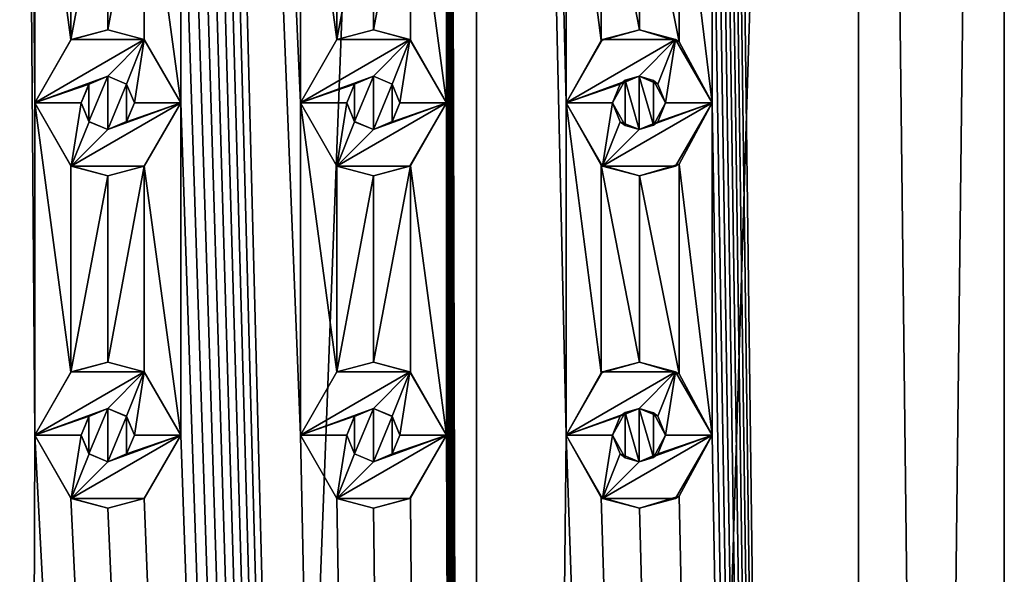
# Model space of a CAD drawing. Header units: millimetres. Extents: x -284 to 78, y 0 to 199.
# Tile 38 of 122: x -153 to -138, y 137 to 145. Entities that reach past the tile are written whole.
import ezdxf

# ---------------------------------------------------------------- set-up
doc = ezdxf.new("R2010")
doc.units = ezdxf.units.MM
doc.header["$LTSCALE"] = 65.185185
for name, color, linetype in [('106', 7, 'CONTINUOUS'), ('150', 7, 'CONTINUOUS'), ('151', 7, 'CONTINUOUS'), ('152', 7, 'CONTINUOUS'), ('153', 7, 'CONTINUOUS'), ('154', 7, 'CONTINUOUS'), ('155', 7, 'CONTINUOUS'), ('156', 7, 'CONTINUOUS'), ('157', 7, 'CONTINUOUS'), ('158', 7, 'CONTINUOUS'), ('159', 7, 'CONTINUOUS'), ('200', 7, 'CONTINUOUS'), ('201', 7, 'CONTINUOUS'), ('202', 7, 'CONTINUOUS'), ('203', 7, 'CONTINUOUS'), ('204', 7, 'CONTINUOUS'), ('205', 7, 'CONTINUOUS'), ('206', 7, 'CONTINUOUS'), ('207', 7, 'CONTINUOUS'), ('208', 7, 'CONTINUOUS'), ('209', 7, 'CONTINUOUS'), ('250', 7, 'CONTINUOUS'), ('251', 7, 'CONTINUOUS'), ('252', 7, 'CONTINUOUS'), ('253', 7, 'CONTINUOUS'), ('254', 7, 'CONTINUOUS'), ('255', 7, 'CONTINUOUS'), ('256', 7, 'CONTINUOUS'), ('257', 7, 'CONTINUOUS'), ('258', 7, 'CONTINUOUS'), ('259', 7, 'CONTINUOUS'), ('332', 7, 'CONTINUOUS'), ('333', 7, 'CONTINUOUS'), ('342', 7, 'CONTINUOUS'), ('343', 7, 'CONTINUOUS'), ('352', 7, 'CONTINUOUS'), ('353', 7, 'CONTINUOUS'), ('362', 7, 'CONTINUOUS')]:
    doc.layers.add(name, color=color, linetype=linetype)

msp = doc.modelspace()

# ---------------------------------------------------------------- linework, layer by layer
at = {"layer": '106', "linetype": 'CONTINUOUS'}
for points in [[(-153.554, 198.5, 10.937), (-153.554, 12, 10.937), (-153.1, 139, 11.074), (-153.554, 198.5, 10.937)], [(-153.1, 149, 11.074), (-153.554, 198.5, 10.937), (-153.1, 144, 11.074), (-153.1, 149, 11.074)], [(-153.1, 144, 11.074), (-153.554, 198.5, 10.937), (-153.1, 139, 11.074), (-153.1, 144, 11.074)], [(-146.446, 12, 10.937), (-146.446, 198.5, 10.937), (-146.9, 184, 11.074), (-146.446, 12, 10.937)], [(-146.446, 198.5, 10.937), (-146.446, 12, 10.937), (-145.1, 139, 10.404), (-146.446, 198.5, 10.937)], [(-145.1, 149, 10.404), (-146.446, 198.5, 10.937), (-145.1, 144, 10.404), (-145.1, 149, 10.404)], [(-145.1, 144, 10.404), (-146.446, 198.5, 10.937), (-145.1, 139, 10.404), (-145.1, 144, 10.404)], [(-140.696, 12, 6.759), (-140.696, 198.5, 6.76), (-142.9, 184, 9.047), (-140.696, 12, 6.759)], [(-140.696, 12, 6.759), (-138.5, 12), (-140.696, 198.5, 6.76), (-140.696, 12, 6.759)], [(-140.696, 198.5, 6.76), (-138.5, 12), (-138.5, 198.5), (-140.696, 198.5, 6.76)], [(-146.446, 12, 10.937), (-149.1, 139, 11.465), (-150.9, 184, 11.465), (-146.446, 12, 10.937)], [(-146.446, 12, 10.937), (-150.9, 184, 11.465), (-150.9, 179, 11.465), (-146.446, 12, 10.937)], [(-149.1, 144, 11.465), (-149.1, 149, 11.465), (-150.9, 184, 11.465), (-149.1, 144, 11.465)], [(-149.1, 139, 11.465), (-149.1, 144, 11.465), (-150.9, 184, 11.465), (-149.1, 139, 11.465)], [(-146.446, 12, 10.937), (-146.9, 184, 11.074), (-146.9, 179, 11.074), (-146.446, 12, 10.937)], [(-140.696, 12, 6.759), (-142.9, 184, 9.047), (-142.9, 179, 9.047), (-140.696, 12, 6.759)], [(-146.446, 12, 10.937), (-150.9, 179, 11.465), (-150.9, 174, 11.465), (-146.446, 12, 10.937)], [(-146.446, 12, 10.937), (-146.9, 179, 11.074), (-146.9, 174, 11.074), (-146.446, 12, 10.937)], [(-140.696, 12, 6.759), (-142.9, 179, 9.047), (-142.9, 174, 9.047), (-140.696, 12, 6.759)], [(-146.446, 12, 10.937), (-150.9, 174, 11.465), (-150.9, 169, 11.465), (-146.446, 12, 10.937)], [(-146.446, 12, 10.937), (-146.9, 174, 11.074), (-146.9, 169, 11.074), (-146.446, 12, 10.937)], [(-140.696, 12, 6.759), (-142.9, 174, 9.047), (-142.9, 169, 9.047), (-140.696, 12, 6.759)], [(-146.446, 12, 10.937), (-150.9, 169, 11.465), (-150.9, 164, 11.465), (-146.446, 12, 10.937)], [(-146.446, 12, 10.937), (-146.9, 169, 11.074), (-146.9, 164, 11.074), (-146.446, 12, 10.937)], [(-140.696, 12, 6.759), (-142.9, 169, 9.047), (-142.9, 164, 9.047), (-140.696, 12, 6.759)], [(-146.446, 12, 10.937), (-150.9, 164, 11.465), (-150.9, 159, 11.465), (-146.446, 12, 10.937)], [(-146.446, 12, 10.937), (-146.9, 164, 11.074), (-146.9, 159, 11.074), (-146.446, 12, 10.937)], [(-140.696, 12, 6.759), (-142.9, 164, 9.047), (-142.9, 159, 9.047), (-140.696, 12, 6.759)], [(-146.446, 12, 10.937), (-150.9, 159, 11.465), (-150.9, 154, 11.465), (-146.446, 12, 10.937)], [(-146.446, 12, 10.937), (-146.9, 159, 11.074), (-146.9, 154, 11.074), (-146.446, 12, 10.937)], [(-140.696, 12, 6.759), (-142.9, 159, 9.047), (-142.9, 154, 9.047), (-140.696, 12, 6.759)], [(-146.446, 12, 10.937), (-150.9, 154, 11.465), (-150.9, 149, 11.465), (-146.446, 12, 10.937)], [(-146.446, 12, 10.937), (-146.9, 154, 11.074), (-146.9, 149, 11.074), (-146.446, 12, 10.937)], [(-140.696, 12, 6.759), (-142.9, 154, 9.047), (-142.9, 149, 9.047), (-140.696, 12, 6.759)], [(-152.557, 148.051, 11.212), (-153.1, 149, 11.074), (-152.557, 144.949, 11.212), (-152.557, 148.051, 11.212)], [(-153.1, 149, 11.074), (-153.1, 144, 11.074), (-152.557, 144.949, 11.212), (-153.1, 149, 11.074)], [(-150.9, 149, 11.465), (-151.45, 148.047, 11.408), (-150.9, 144, 11.465), (-150.9, 149, 11.465)], [(-146.446, 12, 10.937), (-150.9, 149, 11.465), (-150.9, 144, 11.465), (-146.446, 12, 10.937)], [(-148.55, 148.047, 11.408), (-149.1, 149, 11.465), (-148.55, 144.953, 11.408), (-148.55, 148.047, 11.408)], [(-149.1, 149, 11.465), (-149.1, 144, 11.465), (-148.55, 144.953, 11.408), (-149.1, 149, 11.465)], [(-146.9, 149, 11.074), (-147.443, 148.051, 11.212), (-146.9, 144, 11.074), (-146.9, 149, 11.074)], [(-146.446, 12, 10.937), (-146.9, 149, 11.074), (-146.9, 144, 11.074), (-146.446, 12, 10.937)], [(-144.573, 148.061, 10.139), (-145.1, 149, 10.404), (-144.573, 144.939, 10.139), (-144.573, 148.061, 10.139)], [(-145.1, 149, 10.404), (-145.1, 144, 10.404), (-144.573, 144.939, 10.139), (-145.1, 149, 10.404)], [(-142.9, 149, 9.047), (-143.397, 148.08, 9.415), (-142.9, 144, 9.047), (-142.9, 149, 9.047)], [(-140.696, 12, 6.759), (-142.9, 149, 9.047), (-142.9, 144, 9.047), (-140.696, 12, 6.759)], [(-152.002, 147.9, 11.324), (-152.557, 148.051, 11.212), (-152.557, 144.949, 11.212), (-152.002, 147.9, 11.324)], [(-151.45, 148.047, 11.408), (-152.002, 147.9, 11.324), (-152.002, 145.1, 11.324), (-151.45, 148.047, 11.408)], [(-151.45, 144.953, 11.408), (-151.45, 148.047, 11.408), (-152.002, 145.1, 11.324), (-151.45, 144.953, 11.408)], [(-150.9, 144, 11.465), (-151.45, 148.047, 11.408), (-151.45, 144.953, 11.408), (-150.9, 144, 11.465)], [(-147.998, 147.9, 11.324), (-148.55, 148.047, 11.408), (-148.55, 144.953, 11.408), (-147.998, 147.9, 11.324)], [(-147.443, 148.051, 11.212), (-147.998, 147.9, 11.324), (-147.998, 145.1, 11.324), (-147.443, 148.051, 11.212)], [(-147.443, 144.949, 11.212), (-147.443, 148.051, 11.212), (-147.998, 145.1, 11.324), (-147.443, 144.949, 11.212)], [(-146.9, 144, 11.074), (-147.443, 148.051, 11.212), (-147.443, 144.949, 11.212), (-146.9, 144, 11.074)], [(-143.991, 147.9, 9.805), (-144.573, 148.061, 10.139), (-143.991, 145.1, 9.805), (-143.991, 147.9, 9.805)], [(-143.991, 145.1, 9.805), (-144.573, 148.061, 10.139), (-144.573, 144.939, 10.139), (-143.991, 145.1, 9.805)], [(-143.397, 148.08, 9.415), (-143.991, 147.9, 9.805), (-143.397, 144.92, 9.416), (-143.397, 148.08, 9.415)], [(-142.9, 144, 9.047), (-143.397, 148.08, 9.415), (-143.397, 144.92, 9.416), (-142.9, 144, 9.047)], [(-152.002, 145.1, 11.324), (-152.002, 147.9, 11.324), (-152.557, 144.949, 11.212), (-152.002, 145.1, 11.324)], [(-147.998, 145.1, 11.324), (-147.998, 147.9, 11.324), (-148.55, 144.953, 11.408), (-147.998, 145.1, 11.324)], [(-143.397, 144.92, 9.416), (-143.991, 147.9, 9.805), (-143.991, 145.1, 9.805), (-143.397, 144.92, 9.416)], [(-152.557, 143.051, 11.212), (-153.1, 144, 11.074), (-152.557, 139.949, 11.212), (-152.557, 143.051, 11.212)], [(-153.1, 144, 11.074), (-153.1, 139, 11.074), (-152.557, 139.949, 11.212), (-153.1, 144, 11.074)], [(-150.9, 144, 11.465), (-151.45, 143.047, 11.408), (-150.9, 139, 11.465), (-150.9, 144, 11.465)], [(-146.446, 12, 10.937), (-150.9, 144, 11.465), (-150.9, 139, 11.465), (-146.446, 12, 10.937)], [(-148.55, 143.047, 11.408), (-149.1, 144, 11.465), (-148.55, 139.953, 11.408), (-148.55, 143.047, 11.408)], [(-149.1, 144, 11.465), (-149.1, 139, 11.465), (-148.55, 139.953, 11.408), (-149.1, 144, 11.465)], [(-146.9, 144, 11.074), (-147.443, 143.051, 11.212), (-146.9, 139, 11.074), (-146.9, 144, 11.074)], [(-146.446, 12, 10.937), (-146.9, 144, 11.074), (-146.9, 139, 11.074), (-146.446, 12, 10.937)], [(-144.573, 143.061, 10.139), (-145.1, 144, 10.404), (-144.573, 139.939, 10.139), (-144.573, 143.061, 10.139)], [(-145.1, 144, 10.404), (-145.1, 139, 10.404), (-144.573, 139.939, 10.139), (-145.1, 144, 10.404)], [(-142.9, 144, 9.047), (-143.397, 143.08, 9.415), (-142.9, 139, 9.047), (-142.9, 144, 9.047)], [(-140.696, 12, 6.759), (-142.9, 144, 9.047), (-142.9, 139, 9.047), (-140.696, 12, 6.759)], [(-143.397, 143.08, 9.415), (-143.991, 142.9, 9.805), (-143.397, 139.92, 9.416), (-143.397, 143.08, 9.415)], [(-142.9, 139, 9.047), (-143.397, 143.08, 9.415), (-143.397, 139.92, 9.416), (-142.9, 139, 9.047)], [(-152.002, 142.9, 11.324), (-152.557, 143.051, 11.212), (-152.557, 139.949, 11.212), (-152.002, 142.9, 11.324)], [(-151.45, 143.047, 11.408), (-152.002, 142.9, 11.324), (-152.002, 140.1, 11.324), (-151.45, 143.047, 11.408)], [(-151.45, 139.953, 11.408), (-151.45, 143.047, 11.408), (-152.002, 140.1, 11.324), (-151.45, 139.953, 11.408)], [(-150.9, 139, 11.465), (-151.45, 143.047, 11.408), (-151.45, 139.953, 11.408), (-150.9, 139, 11.465)], [(-147.998, 142.9, 11.324), (-148.55, 143.047, 11.408), (-148.55, 139.953, 11.408), (-147.998, 142.9, 11.324)], [(-147.443, 143.051, 11.212), (-147.998, 142.9, 11.324), (-147.998, 140.1, 11.324), (-147.443, 143.051, 11.212)], [(-147.443, 139.949, 11.212), (-147.443, 143.051, 11.212), (-147.998, 140.1, 11.324), (-147.443, 139.949, 11.212)], [(-146.9, 139, 11.074), (-147.443, 143.051, 11.212), (-147.443, 139.949, 11.212), (-146.9, 139, 11.074)], [(-143.991, 142.9, 9.805), (-144.573, 143.061, 10.139), (-143.991, 140.1, 9.805), (-143.991, 142.9, 9.805)], [(-143.991, 140.1, 9.805), (-144.573, 143.061, 10.139), (-144.573, 139.939, 10.139), (-143.991, 140.1, 9.805)], [(-152.002, 140.1, 11.324), (-152.002, 142.9, 11.324), (-152.557, 139.949, 11.212), (-152.002, 140.1, 11.324)], [(-147.998, 140.1, 11.324), (-147.998, 142.9, 11.324), (-148.55, 139.953, 11.408), (-147.998, 140.1, 11.324)], [(-143.397, 139.92, 9.416), (-143.991, 142.9, 9.805), (-143.991, 140.1, 9.805), (-143.397, 139.92, 9.416)], [(-153.554, 12, 10.937), (-146.446, 12, 10.937), (-153.1, 139, 11.074), (-153.554, 12, 10.937)], [(-153.1, 139, 11.074), (-146.446, 12, 10.937), (-152.557, 138.051, 11.212), (-153.1, 139, 11.074)], [(-151.45, 138.047, 11.408), (-146.446, 12, 10.937), (-150.9, 139, 11.465), (-151.45, 138.047, 11.408)], [(-149.1, 139, 11.465), (-146.446, 12, 10.937), (-148.55, 138.047, 11.408), (-149.1, 139, 11.465)], [(-147.443, 138.051, 11.212), (-146.446, 12, 10.937), (-146.9, 139, 11.074), (-147.443, 138.051, 11.212)], [(-146.446, 12, 10.937), (-140.696, 12, 6.759), (-145.1, 139, 10.404), (-146.446, 12, 10.937)], [(-145.1, 139, 10.404), (-140.696, 12, 6.759), (-144.573, 138.061, 10.139), (-145.1, 139, 10.404)], [(-143.397, 138.08, 9.415), (-140.696, 12, 6.759), (-142.9, 139, 9.047), (-143.397, 138.08, 9.415)], [(-152.557, 138.051, 11.212), (-146.446, 12, 10.937), (-152.002, 137.9, 11.324), (-152.557, 138.051, 11.212)], [(-152.002, 137.9, 11.324), (-146.446, 12, 10.937), (-151.45, 138.047, 11.408), (-152.002, 137.9, 11.324)], [(-148.55, 138.047, 11.408), (-146.446, 12, 10.937), (-147.998, 137.9, 11.324), (-148.55, 138.047, 11.408)], [(-147.998, 137.9, 11.324), (-146.446, 12, 10.937), (-147.443, 138.051, 11.212), (-147.998, 137.9, 11.324)], [(-144.573, 138.061, 10.139), (-140.696, 12, 6.759), (-143.991, 137.9, 9.805), (-144.573, 138.061, 10.139)], [(-143.991, 137.9, 9.805), (-140.696, 12, 6.759), (-143.397, 138.08, 9.415), (-143.991, 137.9, 9.805)]]:
    msp.add_3dface(points, dxfattribs=at)
at = {"layer": '150', "linetype": 'CONTINUOUS'}
for points in [[(-148.55, 144.953, 12.5), (-149.1, 144, 12.5), (-147.45, 144.953, 12.5), (-148.55, 144.953, 12.5)], [(-147.45, 144.953, 12.5), (-149.1, 144, 12.5), (-148, 144.4, 12.5), (-147.45, 144.953, 12.5)], [(-147.717, 144.283, 12.5), (-147.45, 144.953, 12.5), (-148, 144.4, 12.5), (-147.717, 144.283, 12.5)], [(-147.6, 144, 12.5), (-147.45, 144.953, 12.5), (-147.717, 144.283, 12.5), (-147.6, 144, 12.5)], [(-146.9, 144, 12.5), (-147.45, 144.953, 12.5), (-147.6, 144, 12.5), (-146.9, 144, 12.5)], [(-148, 144.4, 12.5), (-149.1, 144, 12.5), (-148.283, 144.283, 12.5), (-148, 144.4, 12.5)], [(-149.1, 144, 12.5), (-148.4, 144, 12.5), (-148.283, 144.283, 12.5), (-149.1, 144, 12.5)], [(-149.1, 144, 12.5), (-148.55, 143.047, 12.5), (-148.4, 144, 12.5), (-149.1, 144, 12.5)], [(-147.45, 143.047, 12.5), (-146.9, 144, 12.5), (-148.55, 143.047, 12.5), (-147.45, 143.047, 12.5)], [(-148.55, 143.047, 12.5), (-146.9, 144, 12.5), (-148, 143.6, 12.5), (-148.55, 143.047, 12.5)], [(-148.4, 144, 12.5), (-148.55, 143.047, 12.5), (-148.283, 143.717, 12.5), (-148.4, 144, 12.5)], [(-148, 143.6, 12.5), (-146.9, 144, 12.5), (-147.717, 143.717, 12.5), (-148, 143.6, 12.5)], [(-147.717, 143.717, 12.5), (-146.9, 144, 12.5), (-147.6, 144, 12.5), (-147.717, 143.717, 12.5)], [(-148.283, 143.717, 12.5), (-148.55, 143.047, 12.5), (-148, 143.6, 12.5), (-148.283, 143.717, 12.5)]]:
    msp.add_3dface(points, dxfattribs=at)
at = {"layer": '151', "linetype": 'CONTINUOUS'}
for points in [[(-149.1, 144, 11.465), (-148.55, 143.047, 11.408), (-149.1, 144, 12.5), (-149.1, 144, 11.465)], [(-149.1, 144, 12.5), (-148.55, 143.047, 11.408), (-148.55, 143.047, 12.5), (-149.1, 144, 12.5)], [(-147.443, 143.051, 11.212), (-146.9, 144, 11.074), (-147.45, 143.047, 12.5), (-147.443, 143.051, 11.212)], [(-146.9, 144, 11.074), (-146.9, 144, 12.5), (-147.45, 143.047, 12.5), (-146.9, 144, 11.074)], [(-148.55, 143.047, 11.408), (-147.998, 142.9, 11.324), (-148.55, 143.047, 12.5), (-148.55, 143.047, 11.408)], [(-147.998, 142.9, 11.324), (-147.45, 143.047, 12.5), (-148.55, 143.047, 12.5), (-147.998, 142.9, 11.324)], [(-147.998, 142.9, 11.324), (-147.443, 143.051, 11.212), (-147.45, 143.047, 12.5), (-147.998, 142.9, 11.324)]]:
    msp.add_3dface(points, dxfattribs=at)
at = {"layer": '152', "linetype": 'CONTINUOUS'}
for points in [[(-147.998, 145.1, 11.324), (-148.55, 144.953, 11.408), (-147.45, 144.953, 12.5), (-147.998, 145.1, 11.324)], [(-147.443, 144.949, 11.212), (-147.998, 145.1, 11.324), (-147.45, 144.953, 12.5), (-147.443, 144.949, 11.212)], [(-148.55, 144.953, 11.408), (-149.1, 144, 11.465), (-148.55, 144.953, 12.5), (-148.55, 144.953, 11.408)], [(-149.1, 144, 11.465), (-149.1, 144, 12.5), (-148.55, 144.953, 12.5), (-149.1, 144, 11.465)], [(-148.55, 144.953, 11.408), (-148.55, 144.953, 12.5), (-147.45, 144.953, 12.5), (-148.55, 144.953, 11.408)], [(-147.443, 144.949, 11.212), (-147.45, 144.953, 12.5), (-146.9, 144, 12.5), (-147.443, 144.949, 11.212)], [(-146.9, 144, 11.074), (-147.443, 144.949, 11.212), (-146.9, 144, 12.5), (-146.9, 144, 11.074)]]:
    msp.add_3dface(points, dxfattribs=at)
at = {"layer": '153', "linetype": 'CONTINUOUS'}
for points in [[(-148.283, 144.283, 12.5), (-148.4, 144, 12.5), (-148.283, 144.282, 11.371), (-148.283, 144.283, 12.5)], [(-148.4, 144, 12.5), (-148.4, 144, 11.388), (-148.283, 144.282, 11.371), (-148.4, 144, 12.5)], [(-148, 144.4, 12.5), (-148.283, 144.283, 12.5), (-148, 144.4, 11.325), (-148, 144.4, 12.5)], [(-148, 144.4, 11.325), (-148.283, 144.283, 12.5), (-148.283, 144.282, 11.371), (-148, 144.4, 11.325)], [(-147.717, 144.283, 12.5), (-148, 144.4, 12.5), (-148, 144.4, 11.325), (-147.717, 144.283, 12.5)], [(-147.716, 144.281, 11.271), (-147.717, 144.283, 12.5), (-148, 144.4, 11.325), (-147.716, 144.281, 11.271)], [(-147.6, 144, 12.5), (-147.717, 144.283, 12.5), (-147.6, 144, 11.247), (-147.6, 144, 12.5)], [(-147.6, 144, 11.247), (-147.717, 144.283, 12.5), (-147.716, 144.281, 11.271), (-147.6, 144, 11.247)]]:
    msp.add_3dface(points, dxfattribs=at)
at = {"layer": '154', "linetype": 'CONTINUOUS'}
for points in [[(-148.4, 144, 12.5), (-148.283, 143.717, 12.5), (-148.4, 144, 11.388), (-148.4, 144, 12.5)], [(-148.4, 144, 11.388), (-148.283, 143.717, 12.5), (-148.283, 143.718, 11.371), (-148.4, 144, 11.388)], [(-147.717, 143.717, 12.5), (-147.6, 144, 12.5), (-147.716, 143.719, 11.271), (-147.717, 143.717, 12.5)], [(-147.6, 144, 12.5), (-147.6, 144, 11.247), (-147.716, 143.719, 11.271), (-147.6, 144, 12.5)], [(-148.283, 143.717, 12.5), (-148, 143.6, 12.5), (-148.283, 143.718, 11.371), (-148.283, 143.717, 12.5)], [(-148.283, 143.718, 11.371), (-148, 143.6, 12.5), (-148, 143.6, 11.325), (-148.283, 143.718, 11.371)], [(-148, 143.6, 11.325), (-147.717, 143.717, 12.5), (-147.716, 143.719, 11.271), (-148, 143.6, 11.325)], [(-148, 143.6, 12.5), (-147.717, 143.717, 12.5), (-148, 143.6, 11.325), (-148, 143.6, 12.5)]]:
    msp.add_3dface(points, dxfattribs=at)
at = {"layer": '155', "linetype": 'CONTINUOUS'}
for points in [[(-148.55, 139.953, 12.5), (-149.1, 139, 12.5), (-147.45, 139.953, 12.5), (-148.55, 139.953, 12.5)], [(-147.45, 139.953, 12.5), (-149.1, 139, 12.5), (-148, 139.4, 12.5), (-147.45, 139.953, 12.5)], [(-147.717, 139.283, 12.5), (-147.45, 139.953, 12.5), (-148, 139.4, 12.5), (-147.717, 139.283, 12.5)], [(-147.6, 139, 12.5), (-147.45, 139.953, 12.5), (-147.717, 139.283, 12.5), (-147.6, 139, 12.5)], [(-146.9, 139, 12.5), (-147.45, 139.953, 12.5), (-147.6, 139, 12.5), (-146.9, 139, 12.5)], [(-148, 139.4, 12.5), (-149.1, 139, 12.5), (-148.283, 139.283, 12.5), (-148, 139.4, 12.5)], [(-149.1, 139, 12.5), (-148.4, 139, 12.5), (-148.283, 139.283, 12.5), (-149.1, 139, 12.5)], [(-149.1, 139, 12.5), (-148.55, 138.047, 12.5), (-148.4, 139, 12.5), (-149.1, 139, 12.5)], [(-147.45, 138.047, 12.5), (-146.9, 139, 12.5), (-148.55, 138.047, 12.5), (-147.45, 138.047, 12.5)], [(-148.55, 138.047, 12.5), (-146.9, 139, 12.5), (-148, 138.6, 12.5), (-148.55, 138.047, 12.5)], [(-148.4, 139, 12.5), (-148.55, 138.047, 12.5), (-148.283, 138.717, 12.5), (-148.4, 139, 12.5)], [(-148, 138.6, 12.5), (-146.9, 139, 12.5), (-147.717, 138.717, 12.5), (-148, 138.6, 12.5)], [(-147.717, 138.717, 12.5), (-146.9, 139, 12.5), (-147.6, 139, 12.5), (-147.717, 138.717, 12.5)], [(-148.283, 138.717, 12.5), (-148.55, 138.047, 12.5), (-148, 138.6, 12.5), (-148.283, 138.717, 12.5)]]:
    msp.add_3dface(points, dxfattribs=at)
at = {"layer": '156', "linetype": 'CONTINUOUS'}
for points in [[(-149.1, 139, 11.465), (-148.55, 138.047, 11.408), (-149.1, 139, 12.5), (-149.1, 139, 11.465)], [(-149.1, 139, 12.5), (-148.55, 138.047, 11.408), (-148.55, 138.047, 12.5), (-149.1, 139, 12.5)], [(-147.443, 138.051, 11.212), (-146.9, 139, 11.074), (-147.45, 138.047, 12.5), (-147.443, 138.051, 11.212)], [(-146.9, 139, 11.074), (-146.9, 139, 12.5), (-147.45, 138.047, 12.5), (-146.9, 139, 11.074)], [(-148.55, 138.047, 11.408), (-147.998, 137.9, 11.324), (-148.55, 138.047, 12.5), (-148.55, 138.047, 11.408)], [(-147.998, 137.9, 11.324), (-147.45, 138.047, 12.5), (-148.55, 138.047, 12.5), (-147.998, 137.9, 11.324)], [(-147.998, 137.9, 11.324), (-147.443, 138.051, 11.212), (-147.45, 138.047, 12.5), (-147.998, 137.9, 11.324)]]:
    msp.add_3dface(points, dxfattribs=at)
at = {"layer": '157', "linetype": 'CONTINUOUS'}
for points in [[(-147.998, 140.1, 11.324), (-148.55, 139.953, 11.408), (-147.45, 139.953, 12.5), (-147.998, 140.1, 11.324)], [(-147.443, 139.949, 11.212), (-147.998, 140.1, 11.324), (-147.45, 139.953, 12.5), (-147.443, 139.949, 11.212)], [(-148.55, 139.953, 11.408), (-149.1, 139, 11.465), (-148.55, 139.953, 12.5), (-148.55, 139.953, 11.408)], [(-149.1, 139, 11.465), (-149.1, 139, 12.5), (-148.55, 139.953, 12.5), (-149.1, 139, 11.465)], [(-148.55, 139.953, 11.408), (-148.55, 139.953, 12.5), (-147.45, 139.953, 12.5), (-148.55, 139.953, 11.408)], [(-147.443, 139.949, 11.212), (-147.45, 139.953, 12.5), (-146.9, 139, 12.5), (-147.443, 139.949, 11.212)], [(-146.9, 139, 11.074), (-147.443, 139.949, 11.212), (-146.9, 139, 12.5), (-146.9, 139, 11.074)]]:
    msp.add_3dface(points, dxfattribs=at)
at = {"layer": '158', "linetype": 'CONTINUOUS'}
for points in [[(-148, 139.4, 12.5), (-148.283, 139.283, 12.5), (-148, 139.4, 11.325), (-148, 139.4, 12.5)], [(-148, 139.4, 11.325), (-148.283, 139.283, 12.5), (-148.283, 139.282, 11.371), (-148, 139.4, 11.325)], [(-147.717, 139.283, 12.5), (-148, 139.4, 12.5), (-148, 139.4, 11.325), (-147.717, 139.283, 12.5)], [(-147.716, 139.281, 11.271), (-147.717, 139.283, 12.5), (-148, 139.4, 11.325), (-147.716, 139.281, 11.271)], [(-148.283, 139.283, 12.5), (-148.4, 139, 12.5), (-148.283, 139.282, 11.371), (-148.283, 139.283, 12.5)], [(-148.4, 139, 12.5), (-148.4, 139, 11.388), (-148.283, 139.282, 11.371), (-148.4, 139, 12.5)], [(-147.6, 139, 12.5), (-147.717, 139.283, 12.5), (-147.6, 139, 11.247), (-147.6, 139, 12.5)], [(-147.6, 139, 11.247), (-147.717, 139.283, 12.5), (-147.716, 139.281, 11.271), (-147.6, 139, 11.247)]]:
    msp.add_3dface(points, dxfattribs=at)
at = {"layer": '159', "linetype": 'CONTINUOUS'}
for points in [[(-148.4, 139, 12.5), (-148.283, 138.717, 12.5), (-148.4, 139, 11.388), (-148.4, 139, 12.5)], [(-148.4, 139, 11.388), (-148.283, 138.717, 12.5), (-148.283, 138.718, 11.371), (-148.4, 139, 11.388)], [(-147.717, 138.717, 12.5), (-147.6, 139, 12.5), (-147.716, 138.719, 11.271), (-147.717, 138.717, 12.5)], [(-147.6, 139, 12.5), (-147.6, 139, 11.247), (-147.716, 138.719, 11.271), (-147.6, 139, 12.5)], [(-148.283, 138.717, 12.5), (-148, 138.6, 12.5), (-148.283, 138.718, 11.371), (-148.283, 138.717, 12.5)], [(-148.283, 138.718, 11.371), (-148, 138.6, 12.5), (-148, 138.6, 11.325), (-148.283, 138.718, 11.371)], [(-148, 138.6, 11.325), (-147.717, 138.717, 12.5), (-147.716, 138.719, 11.271), (-148, 138.6, 11.325)], [(-148, 138.6, 12.5), (-147.717, 138.717, 12.5), (-148, 138.6, 11.325), (-148, 138.6, 12.5)]]:
    msp.add_3dface(points, dxfattribs=at)
at = {"layer": '200', "linetype": 'CONTINUOUS'}
for points in [[(-152.55, 144.953, 12.5), (-153.1, 144, 12.5), (-151.45, 144.953, 12.5), (-152.55, 144.953, 12.5)], [(-151.45, 144.953, 12.5), (-153.1, 144, 12.5), (-152, 144.4, 12.5), (-151.45, 144.953, 12.5)], [(-151.717, 144.283, 12.5), (-151.45, 144.953, 12.5), (-152, 144.4, 12.5), (-151.717, 144.283, 12.5)], [(-151.6, 144, 12.5), (-151.45, 144.953, 12.5), (-151.717, 144.283, 12.5), (-151.6, 144, 12.5)], [(-150.9, 144, 12.5), (-151.45, 144.953, 12.5), (-151.6, 144, 12.5), (-150.9, 144, 12.5)], [(-152, 144.4, 12.5), (-153.1, 144, 12.5), (-152.283, 144.283, 12.5), (-152, 144.4, 12.5)], [(-153.1, 144, 12.5), (-152.4, 144, 12.5), (-152.283, 144.283, 12.5), (-153.1, 144, 12.5)], [(-153.1, 144, 12.5), (-152.55, 143.047, 12.5), (-152.4, 144, 12.5), (-153.1, 144, 12.5)], [(-151.45, 143.047, 12.5), (-150.9, 144, 12.5), (-152.55, 143.047, 12.5), (-151.45, 143.047, 12.5)], [(-152.55, 143.047, 12.5), (-150.9, 144, 12.5), (-152, 143.6, 12.5), (-152.55, 143.047, 12.5)], [(-152.4, 144, 12.5), (-152.55, 143.047, 12.5), (-152.283, 143.717, 12.5), (-152.4, 144, 12.5)], [(-152, 143.6, 12.5), (-150.9, 144, 12.5), (-151.717, 143.717, 12.5), (-152, 143.6, 12.5)], [(-151.717, 143.717, 12.5), (-150.9, 144, 12.5), (-151.6, 144, 12.5), (-151.717, 143.717, 12.5)], [(-152.283, 143.717, 12.5), (-152.55, 143.047, 12.5), (-152, 143.6, 12.5), (-152.283, 143.717, 12.5)]]:
    msp.add_3dface(points, dxfattribs=at)
at = {"layer": '201', "linetype": 'CONTINUOUS'}
for points in [[(-153.1, 144, 11.074), (-152.557, 143.051, 11.212), (-153.1, 144, 12.5), (-153.1, 144, 11.074)], [(-153.1, 144, 12.5), (-152.557, 143.051, 11.212), (-152.55, 143.047, 12.5), (-153.1, 144, 12.5)], [(-151.45, 143.047, 11.408), (-150.9, 144, 11.465), (-151.45, 143.047, 12.5), (-151.45, 143.047, 11.408)], [(-150.9, 144, 11.465), (-150.9, 144, 12.5), (-151.45, 143.047, 12.5), (-150.9, 144, 11.465)], [(-152.557, 143.051, 11.212), (-152.002, 142.9, 11.324), (-152.55, 143.047, 12.5), (-152.557, 143.051, 11.212)], [(-152.002, 142.9, 11.324), (-151.45, 143.047, 11.408), (-152.55, 143.047, 12.5), (-152.002, 142.9, 11.324)], [(-151.45, 143.047, 11.408), (-151.45, 143.047, 12.5), (-152.55, 143.047, 12.5), (-151.45, 143.047, 11.408)]]:
    msp.add_3dface(points, dxfattribs=at)
at = {"layer": '202', "linetype": 'CONTINUOUS'}
for points in [[(-152.002, 145.1, 11.324), (-152.557, 144.949, 11.212), (-152.55, 144.953, 12.5), (-152.002, 145.1, 11.324)], [(-152.002, 145.1, 11.324), (-152.55, 144.953, 12.5), (-151.45, 144.953, 12.5), (-152.002, 145.1, 11.324)], [(-151.45, 144.953, 11.408), (-152.002, 145.1, 11.324), (-151.45, 144.953, 12.5), (-151.45, 144.953, 11.408)], [(-152.557, 144.949, 11.212), (-153.1, 144, 11.074), (-152.55, 144.953, 12.5), (-152.557, 144.949, 11.212)], [(-153.1, 144, 11.074), (-153.1, 144, 12.5), (-152.55, 144.953, 12.5), (-153.1, 144, 11.074)], [(-150.9, 144, 11.465), (-151.45, 144.953, 11.408), (-150.9, 144, 12.5), (-150.9, 144, 11.465)], [(-151.45, 144.953, 11.408), (-151.45, 144.953, 12.5), (-150.9, 144, 12.5), (-151.45, 144.953, 11.408)]]:
    msp.add_3dface(points, dxfattribs=at)
at = {"layer": '203', "linetype": 'CONTINUOUS'}
for points in [[(-152.283, 144.283, 12.5), (-152.4, 144, 12.5), (-152.284, 144.281, 11.271), (-152.283, 144.283, 12.5)], [(-152.4, 144, 12.5), (-152.4, 144, 11.247), (-152.284, 144.281, 11.271), (-152.4, 144, 12.5)], [(-152, 144.4, 11.325), (-152.283, 144.283, 12.5), (-152.284, 144.281, 11.271), (-152, 144.4, 11.325)], [(-152, 144.4, 12.5), (-152.283, 144.283, 12.5), (-152, 144.4, 11.325), (-152, 144.4, 12.5)], [(-151.717, 144.283, 12.5), (-152, 144.4, 12.5), (-151.717, 144.282, 11.371), (-151.717, 144.283, 12.5)], [(-151.717, 144.282, 11.371), (-152, 144.4, 12.5), (-152, 144.4, 11.325), (-151.717, 144.282, 11.371)], [(-151.6, 144, 12.5), (-151.717, 144.283, 12.5), (-151.6, 144, 11.388), (-151.6, 144, 12.5)], [(-151.6, 144, 11.388), (-151.717, 144.283, 12.5), (-151.717, 144.282, 11.371), (-151.6, 144, 11.388)]]:
    msp.add_3dface(points, dxfattribs=at)
at = {"layer": '204', "linetype": 'CONTINUOUS'}
for points in [[(-152.4, 144, 12.5), (-152.283, 143.717, 12.5), (-152.4, 144, 11.247), (-152.4, 144, 12.5)], [(-152.4, 144, 11.247), (-152.283, 143.717, 12.5), (-152.284, 143.719, 11.271), (-152.4, 144, 11.247)], [(-151.717, 143.717, 12.5), (-151.6, 144, 12.5), (-151.717, 143.718, 11.371), (-151.717, 143.717, 12.5)], [(-151.6, 144, 12.5), (-151.6, 144, 11.388), (-151.717, 143.718, 11.371), (-151.6, 144, 12.5)], [(-152.284, 143.719, 11.271), (-152.283, 143.717, 12.5), (-152, 143.6, 11.325), (-152.284, 143.719, 11.271)], [(-152.283, 143.717, 12.5), (-152, 143.6, 12.5), (-152, 143.6, 11.325), (-152.283, 143.717, 12.5)], [(-152, 143.6, 11.325), (-151.717, 143.717, 12.5), (-151.717, 143.718, 11.371), (-152, 143.6, 11.325)], [(-152, 143.6, 12.5), (-151.717, 143.717, 12.5), (-152, 143.6, 11.325), (-152, 143.6, 12.5)]]:
    msp.add_3dface(points, dxfattribs=at)
at = {"layer": '205', "linetype": 'CONTINUOUS'}
for points in [[(-152.55, 139.953, 12.5), (-153.1, 139, 12.5), (-151.45, 139.953, 12.5), (-152.55, 139.953, 12.5)], [(-151.45, 139.953, 12.5), (-153.1, 139, 12.5), (-152, 139.4, 12.5), (-151.45, 139.953, 12.5)], [(-151.717, 139.283, 12.5), (-151.45, 139.953, 12.5), (-152, 139.4, 12.5), (-151.717, 139.283, 12.5)], [(-151.6, 139, 12.5), (-151.45, 139.953, 12.5), (-151.717, 139.283, 12.5), (-151.6, 139, 12.5)], [(-150.9, 139, 12.5), (-151.45, 139.953, 12.5), (-151.6, 139, 12.5), (-150.9, 139, 12.5)], [(-152, 139.4, 12.5), (-153.1, 139, 12.5), (-152.283, 139.283, 12.5), (-152, 139.4, 12.5)], [(-153.1, 139, 12.5), (-152.4, 139, 12.5), (-152.283, 139.283, 12.5), (-153.1, 139, 12.5)], [(-153.1, 139, 12.5), (-152.55, 138.047, 12.5), (-152.4, 139, 12.5), (-153.1, 139, 12.5)], [(-151.45, 138.047, 12.5), (-150.9, 139, 12.5), (-152.55, 138.047, 12.5), (-151.45, 138.047, 12.5)], [(-152.55, 138.047, 12.5), (-150.9, 139, 12.5), (-152, 138.6, 12.5), (-152.55, 138.047, 12.5)], [(-152.4, 139, 12.5), (-152.55, 138.047, 12.5), (-152.283, 138.717, 12.5), (-152.4, 139, 12.5)], [(-152, 138.6, 12.5), (-150.9, 139, 12.5), (-151.717, 138.717, 12.5), (-152, 138.6, 12.5)], [(-151.717, 138.717, 12.5), (-150.9, 139, 12.5), (-151.6, 139, 12.5), (-151.717, 138.717, 12.5)], [(-152.283, 138.717, 12.5), (-152.55, 138.047, 12.5), (-152, 138.6, 12.5), (-152.283, 138.717, 12.5)]]:
    msp.add_3dface(points, dxfattribs=at)
at = {"layer": '206', "linetype": 'CONTINUOUS'}
for points in [[(-153.1, 139, 11.074), (-152.557, 138.051, 11.212), (-153.1, 139, 12.5), (-153.1, 139, 11.074)], [(-153.1, 139, 12.5), (-152.557, 138.051, 11.212), (-152.55, 138.047, 12.5), (-153.1, 139, 12.5)], [(-151.45, 138.047, 11.408), (-150.9, 139, 11.465), (-151.45, 138.047, 12.5), (-151.45, 138.047, 11.408)], [(-150.9, 139, 11.465), (-150.9, 139, 12.5), (-151.45, 138.047, 12.5), (-150.9, 139, 11.465)], [(-152.557, 138.051, 11.212), (-152.002, 137.9, 11.324), (-152.55, 138.047, 12.5), (-152.557, 138.051, 11.212)], [(-152.002, 137.9, 11.324), (-151.45, 138.047, 11.408), (-152.55, 138.047, 12.5), (-152.002, 137.9, 11.324)], [(-151.45, 138.047, 11.408), (-151.45, 138.047, 12.5), (-152.55, 138.047, 12.5), (-151.45, 138.047, 11.408)]]:
    msp.add_3dface(points, dxfattribs=at)
at = {"layer": '207', "linetype": 'CONTINUOUS'}
for points in [[(-152.002, 140.1, 11.324), (-152.557, 139.949, 11.212), (-152.55, 139.953, 12.5), (-152.002, 140.1, 11.324)], [(-152.002, 140.1, 11.324), (-152.55, 139.953, 12.5), (-151.45, 139.953, 12.5), (-152.002, 140.1, 11.324)], [(-151.45, 139.953, 11.408), (-152.002, 140.1, 11.324), (-151.45, 139.953, 12.5), (-151.45, 139.953, 11.408)], [(-152.557, 139.949, 11.212), (-153.1, 139, 11.074), (-152.55, 139.953, 12.5), (-152.557, 139.949, 11.212)], [(-153.1, 139, 11.074), (-153.1, 139, 12.5), (-152.55, 139.953, 12.5), (-153.1, 139, 11.074)], [(-150.9, 139, 11.465), (-151.45, 139.953, 11.408), (-150.9, 139, 12.5), (-150.9, 139, 11.465)], [(-151.45, 139.953, 11.408), (-151.45, 139.953, 12.5), (-150.9, 139, 12.5), (-151.45, 139.953, 11.408)]]:
    msp.add_3dface(points, dxfattribs=at)
at = {"layer": '208', "linetype": 'CONTINUOUS'}
for points in [[(-152, 139.4, 11.325), (-152.283, 139.283, 12.5), (-152.284, 139.281, 11.271), (-152, 139.4, 11.325)], [(-152, 139.4, 12.5), (-152.283, 139.283, 12.5), (-152, 139.4, 11.325), (-152, 139.4, 12.5)], [(-151.717, 139.283, 12.5), (-152, 139.4, 12.5), (-151.717, 139.282, 11.371), (-151.717, 139.283, 12.5)], [(-151.717, 139.282, 11.371), (-152, 139.4, 12.5), (-152, 139.4, 11.325), (-151.717, 139.282, 11.371)], [(-152.283, 139.283, 12.5), (-152.4, 139, 12.5), (-152.284, 139.281, 11.271), (-152.283, 139.283, 12.5)], [(-152.4, 139, 12.5), (-152.4, 139, 11.247), (-152.284, 139.281, 11.271), (-152.4, 139, 12.5)], [(-151.6, 139, 12.5), (-151.717, 139.283, 12.5), (-151.6, 139, 11.388), (-151.6, 139, 12.5)], [(-151.6, 139, 11.388), (-151.717, 139.283, 12.5), (-151.717, 139.282, 11.371), (-151.6, 139, 11.388)]]:
    msp.add_3dface(points, dxfattribs=at)
at = {"layer": '209', "linetype": 'CONTINUOUS'}
for points in [[(-152.4, 139, 12.5), (-152.283, 138.717, 12.5), (-152.4, 139, 11.247), (-152.4, 139, 12.5)], [(-152.4, 139, 11.247), (-152.283, 138.717, 12.5), (-152.284, 138.719, 11.271), (-152.4, 139, 11.247)], [(-151.717, 138.717, 12.5), (-151.6, 139, 12.5), (-151.717, 138.718, 11.371), (-151.717, 138.717, 12.5)], [(-151.6, 139, 12.5), (-151.6, 139, 11.388), (-151.717, 138.718, 11.371), (-151.6, 139, 12.5)], [(-152.284, 138.719, 11.271), (-152.283, 138.717, 12.5), (-152, 138.6, 11.325), (-152.284, 138.719, 11.271)], [(-152.283, 138.717, 12.5), (-152, 138.6, 12.5), (-152, 138.6, 11.325), (-152.283, 138.717, 12.5)], [(-152, 138.6, 11.325), (-151.717, 138.717, 12.5), (-151.717, 138.718, 11.371), (-152, 138.6, 11.325)], [(-152, 138.6, 12.5), (-151.717, 138.717, 12.5), (-152, 138.6, 11.325), (-152, 138.6, 12.5)]]:
    msp.add_3dface(points, dxfattribs=at)
at = {"layer": '250', "linetype": 'CONTINUOUS'}
for points in [[(-144.55, 144.953, 11), (-145.1, 144, 11), (-143.45, 144.953, 11), (-144.55, 144.953, 11)], [(-143.45, 144.953, 11), (-145.1, 144, 11), (-144, 144.4, 11), (-143.45, 144.953, 11)], [(-143.717, 144.283, 11), (-143.45, 144.953, 11), (-144, 144.4, 11), (-143.717, 144.283, 11)], [(-143.6, 144, 11), (-143.45, 144.953, 11), (-143.717, 144.283, 11), (-143.6, 144, 11)], [(-142.9, 144, 11), (-143.45, 144.953, 11), (-143.6, 144, 11), (-142.9, 144, 11)], [(-144, 144.4, 11), (-145.1, 144, 11), (-144.283, 144.283, 11), (-144, 144.4, 11)], [(-145.1, 144, 11), (-144.4, 144, 11), (-144.283, 144.283, 11), (-145.1, 144, 11)], [(-145.1, 144, 11), (-144.55, 143.047, 11), (-144.4, 144, 11), (-145.1, 144, 11)], [(-143.45, 143.047, 11), (-142.9, 144, 11), (-144.55, 143.047, 11), (-143.45, 143.047, 11)], [(-144.55, 143.047, 11), (-142.9, 144, 11), (-144, 143.6, 11), (-144.55, 143.047, 11)], [(-144.4, 144, 11), (-144.55, 143.047, 11), (-144.283, 143.717, 11), (-144.4, 144, 11)], [(-144, 143.6, 11), (-142.9, 144, 11), (-143.717, 143.717, 11), (-144, 143.6, 11)], [(-143.717, 143.717, 11), (-142.9, 144, 11), (-143.6, 144, 11), (-143.717, 143.717, 11)], [(-144.283, 143.717, 11), (-144.55, 143.047, 11), (-144, 143.6, 11), (-144.283, 143.717, 11)]]:
    msp.add_3dface(points, dxfattribs=at)
at = {"layer": '251', "linetype": 'CONTINUOUS'}
for points in [[(-145.1, 144, 10.404), (-144.573, 143.061, 10.139), (-145.1, 144, 11), (-145.1, 144, 10.404)], [(-145.1, 144, 11), (-144.573, 143.061, 10.139), (-144.55, 143.047, 11), (-145.1, 144, 11)], [(-143.397, 143.08, 9.415), (-142.9, 144, 9.047), (-143.45, 143.047, 11), (-143.397, 143.08, 9.415)], [(-142.9, 144, 9.047), (-142.9, 144, 11), (-143.45, 143.047, 11), (-142.9, 144, 9.047)], [(-143.991, 142.9, 9.805), (-143.397, 143.08, 9.415), (-143.45, 143.047, 11), (-143.991, 142.9, 9.805)], [(-144.573, 143.061, 10.139), (-143.991, 142.9, 9.805), (-144.55, 143.047, 11), (-144.573, 143.061, 10.139)], [(-143.991, 142.9, 9.805), (-143.45, 143.047, 11), (-144.55, 143.047, 11), (-143.991, 142.9, 9.805)]]:
    msp.add_3dface(points, dxfattribs=at)
at = {"layer": '252', "linetype": 'CONTINUOUS'}
for points in [[(-143.991, 145.1, 9.805), (-144.573, 144.939, 10.139), (-144.55, 144.953, 11), (-143.991, 145.1, 9.805)], [(-143.991, 145.1, 9.805), (-144.55, 144.953, 11), (-143.45, 144.953, 11), (-143.991, 145.1, 9.805)], [(-143.397, 144.92, 9.416), (-143.991, 145.1, 9.805), (-143.45, 144.953, 11), (-143.397, 144.92, 9.416)], [(-144.573, 144.939, 10.139), (-145.1, 144, 10.404), (-144.55, 144.953, 11), (-144.573, 144.939, 10.139)], [(-145.1, 144, 10.404), (-145.1, 144, 11), (-144.55, 144.953, 11), (-145.1, 144, 10.404)], [(-143.397, 144.92, 9.416), (-143.45, 144.953, 11), (-142.9, 144, 11), (-143.397, 144.92, 9.416)], [(-142.9, 144, 9.047), (-143.397, 144.92, 9.416), (-142.9, 144, 11), (-142.9, 144, 9.047)]]:
    msp.add_3dface(points, dxfattribs=at)
at = {"layer": '253', "linetype": 'CONTINUOUS'}
for points in [[(-144.283, 144.283, 11), (-144.4, 144, 11), (-144.211, 144.34, 9.937), (-144.283, 144.283, 11)], [(-144.4, 144, 11), (-144.4, 144, 10.044), (-144.211, 144.34, 9.937), (-144.4, 144, 11)], [(-144, 144.4, 11), (-144.283, 144.283, 11), (-144.211, 144.34, 9.937), (-144, 144.4, 11)], [(-143.999, 144.4, 9.81), (-144, 144.4, 11), (-144.211, 144.34, 9.937), (-143.999, 144.4, 9.81)], [(-143.717, 144.283, 11), (-144, 144.4, 11), (-143.785, 144.337, 9.676), (-143.717, 144.283, 11)], [(-143.785, 144.337, 9.676), (-144, 144.4, 11), (-143.999, 144.4, 9.81), (-143.785, 144.337, 9.676)], [(-143.6, 144, 9.555), (-143.717, 144.283, 11), (-143.785, 144.337, 9.676), (-143.6, 144, 9.555)], [(-143.6, 144, 11), (-143.717, 144.283, 11), (-143.6, 144, 9.555), (-143.6, 144, 11)]]:
    msp.add_3dface(points, dxfattribs=at)
at = {"layer": '254', "linetype": 'CONTINUOUS'}
for points in [[(-144.4, 144, 11), (-144.283, 143.717, 11), (-144.4, 144, 10.044), (-144.4, 144, 11)], [(-144.4, 144, 10.044), (-144.283, 143.717, 11), (-144.211, 143.66, 9.937), (-144.4, 144, 10.044)], [(-143.717, 143.717, 11), (-143.6, 144, 11), (-143.785, 143.663, 9.676), (-143.717, 143.717, 11)], [(-143.6, 144, 11), (-143.6, 144, 9.555), (-143.785, 143.663, 9.676), (-143.6, 144, 11)], [(-144.283, 143.717, 11), (-144, 143.6, 11), (-144.211, 143.66, 9.937), (-144.283, 143.717, 11)], [(-144, 143.6, 11), (-143.717, 143.717, 11), (-143.999, 143.6, 9.81), (-144, 143.6, 11)], [(-143.999, 143.6, 9.81), (-143.717, 143.717, 11), (-143.785, 143.663, 9.676), (-143.999, 143.6, 9.81)], [(-144.211, 143.66, 9.937), (-144, 143.6, 11), (-143.999, 143.6, 9.81), (-144.211, 143.66, 9.937)]]:
    msp.add_3dface(points, dxfattribs=at)
at = {"layer": '255', "linetype": 'CONTINUOUS'}
for points in [[(-144.55, 139.953, 11), (-145.1, 139, 11), (-143.45, 139.953, 11), (-144.55, 139.953, 11)], [(-143.45, 139.953, 11), (-145.1, 139, 11), (-144, 139.4, 11), (-143.45, 139.953, 11)], [(-143.717, 139.283, 11), (-143.45, 139.953, 11), (-144, 139.4, 11), (-143.717, 139.283, 11)], [(-143.6, 139, 11), (-143.45, 139.953, 11), (-143.717, 139.283, 11), (-143.6, 139, 11)], [(-142.9, 139, 11), (-143.45, 139.953, 11), (-143.6, 139, 11), (-142.9, 139, 11)], [(-144, 139.4, 11), (-145.1, 139, 11), (-144.283, 139.283, 11), (-144, 139.4, 11)], [(-145.1, 139, 11), (-144.4, 139, 11), (-144.283, 139.283, 11), (-145.1, 139, 11)], [(-145.1, 139, 11), (-144.55, 138.047, 11), (-144.4, 139, 11), (-145.1, 139, 11)], [(-143.45, 138.047, 11), (-142.9, 139, 11), (-144.55, 138.047, 11), (-143.45, 138.047, 11)], [(-144.55, 138.047, 11), (-142.9, 139, 11), (-144, 138.6, 11), (-144.55, 138.047, 11)], [(-144.4, 139, 11), (-144.55, 138.047, 11), (-144.283, 138.717, 11), (-144.4, 139, 11)], [(-144, 138.6, 11), (-142.9, 139, 11), (-143.717, 138.717, 11), (-144, 138.6, 11)], [(-143.717, 138.717, 11), (-142.9, 139, 11), (-143.6, 139, 11), (-143.717, 138.717, 11)], [(-144.283, 138.717, 11), (-144.55, 138.047, 11), (-144, 138.6, 11), (-144.283, 138.717, 11)]]:
    msp.add_3dface(points, dxfattribs=at)
at = {"layer": '256', "linetype": 'CONTINUOUS'}
for points in [[(-145.1, 139, 10.404), (-144.573, 138.061, 10.139), (-145.1, 139, 11), (-145.1, 139, 10.404)], [(-145.1, 139, 11), (-144.573, 138.061, 10.139), (-144.55, 138.047, 11), (-145.1, 139, 11)], [(-143.397, 138.08, 9.415), (-142.9, 139, 9.047), (-143.45, 138.047, 11), (-143.397, 138.08, 9.415)], [(-142.9, 139, 9.047), (-142.9, 139, 11), (-143.45, 138.047, 11), (-142.9, 139, 9.047)], [(-144.573, 138.061, 10.139), (-143.991, 137.9, 9.805), (-144.55, 138.047, 11), (-144.573, 138.061, 10.139)], [(-143.991, 137.9, 9.805), (-143.45, 138.047, 11), (-144.55, 138.047, 11), (-143.991, 137.9, 9.805)], [(-143.991, 137.9, 9.805), (-143.397, 138.08, 9.415), (-143.45, 138.047, 11), (-143.991, 137.9, 9.805)]]:
    msp.add_3dface(points, dxfattribs=at)
at = {"layer": '257', "linetype": 'CONTINUOUS'}
for points in [[(-143.991, 140.1, 9.805), (-144.573, 139.939, 10.139), (-144.55, 139.953, 11), (-143.991, 140.1, 9.805)], [(-143.991, 140.1, 9.805), (-144.55, 139.953, 11), (-143.45, 139.953, 11), (-143.991, 140.1, 9.805)], [(-143.397, 139.92, 9.416), (-143.991, 140.1, 9.805), (-143.45, 139.953, 11), (-143.397, 139.92, 9.416)], [(-144.573, 139.939, 10.139), (-145.1, 139, 10.404), (-144.55, 139.953, 11), (-144.573, 139.939, 10.139)], [(-145.1, 139, 10.404), (-145.1, 139, 11), (-144.55, 139.953, 11), (-145.1, 139, 10.404)], [(-143.397, 139.92, 9.416), (-143.45, 139.953, 11), (-142.9, 139, 11), (-143.397, 139.92, 9.416)], [(-142.9, 139, 9.047), (-143.397, 139.92, 9.416), (-142.9, 139, 11), (-142.9, 139, 9.047)]]:
    msp.add_3dface(points, dxfattribs=at)
at = {"layer": '258', "linetype": 'CONTINUOUS'}
for points in [[(-144, 139.4, 11), (-144.283, 139.283, 11), (-144.211, 139.34, 9.937), (-144, 139.4, 11)], [(-143.999, 139.4, 9.81), (-144, 139.4, 11), (-144.211, 139.34, 9.937), (-143.999, 139.4, 9.81)], [(-143.717, 139.283, 11), (-144, 139.4, 11), (-143.785, 139.337, 9.676), (-143.717, 139.283, 11)], [(-143.785, 139.337, 9.676), (-144, 139.4, 11), (-143.999, 139.4, 9.81), (-143.785, 139.337, 9.676)], [(-144.283, 139.283, 11), (-144.4, 139, 11), (-144.211, 139.34, 9.937), (-144.283, 139.283, 11)], [(-144.4, 139, 11), (-144.4, 139, 10.044), (-144.211, 139.34, 9.937), (-144.4, 139, 11)], [(-143.6, 139, 9.555), (-143.717, 139.283, 11), (-143.785, 139.337, 9.676), (-143.6, 139, 9.555)], [(-143.6, 139, 11), (-143.717, 139.283, 11), (-143.6, 139, 9.555), (-143.6, 139, 11)]]:
    msp.add_3dface(points, dxfattribs=at)
at = {"layer": '259', "linetype": 'CONTINUOUS'}
for points in [[(-144.4, 139, 11), (-144.283, 138.717, 11), (-144.4, 139, 10.044), (-144.4, 139, 11)], [(-144.4, 139, 10.044), (-144.283, 138.717, 11), (-144.211, 138.66, 9.937), (-144.4, 139, 10.044)], [(-143.717, 138.717, 11), (-143.6, 139, 11), (-143.785, 138.663, 9.676), (-143.717, 138.717, 11)], [(-143.6, 139, 11), (-143.6, 139, 9.555), (-143.785, 138.663, 9.676), (-143.6, 139, 11)], [(-144.283, 138.717, 11), (-144, 138.6, 11), (-144.211, 138.66, 9.937), (-144.283, 138.717, 11)], [(-144.211, 138.66, 9.937), (-144, 138.6, 11), (-143.999, 138.6, 9.81), (-144.211, 138.66, 9.937)], [(-144, 138.6, 11), (-143.717, 138.717, 11), (-143.999, 138.6, 9.81), (-144, 138.6, 11)], [(-143.999, 138.6, 9.81), (-143.717, 138.717, 11), (-143.785, 138.663, 9.676), (-143.999, 138.6, 9.81)]]:
    msp.add_3dface(points, dxfattribs=at)
at = {"layer": '332', "linetype": 'CONTINUOUS'}
for points in [[(-152, 139.4, 11.325), (-152.284, 139.281, 11.271), (-152.284, 138.719, 11.271), (-152, 139.4, 11.325)], [(-152, 139.4, 11.325), (-152.284, 138.719, 11.271), (-152, 138.6, 11.325), (-152, 139.4, 11.325)], [(-151.717, 139.282, 11.371), (-152, 139.4, 11.325), (-152, 138.6, 11.325), (-151.717, 139.282, 11.371)], [(-152.284, 139.281, 11.271), (-152.4, 139, 11.247), (-152.284, 138.719, 11.271), (-152.284, 139.281, 11.271)], [(-151.717, 139.282, 11.371), (-152, 138.6, 11.325), (-151.717, 138.718, 11.371), (-151.717, 139.282, 11.371)], [(-151.6, 139, 11.388), (-151.717, 139.282, 11.371), (-151.717, 138.718, 11.371), (-151.6, 139, 11.388)]]:
    msp.add_3dface(points, dxfattribs=at)
at = {"layer": '333', "linetype": 'CONTINUOUS'}
for points in [[(-152.284, 144.281, 11.271), (-152.4, 144, 11.247), (-152.284, 143.719, 11.271), (-152.284, 144.281, 11.271)], [(-152, 144.4, 11.325), (-152.284, 144.281, 11.271), (-152.284, 143.719, 11.271), (-152, 144.4, 11.325)], [(-152, 144.4, 11.325), (-152.284, 143.719, 11.271), (-152, 143.6, 11.325), (-152, 144.4, 11.325)], [(-151.717, 144.282, 11.371), (-152, 144.4, 11.325), (-152, 143.6, 11.325), (-151.717, 144.282, 11.371)], [(-151.717, 144.282, 11.371), (-152, 143.6, 11.325), (-151.717, 143.718, 11.371), (-151.717, 144.282, 11.371)], [(-151.6, 144, 11.388), (-151.717, 144.282, 11.371), (-151.717, 143.718, 11.371), (-151.6, 144, 11.388)]]:
    msp.add_3dface(points, dxfattribs=at)
at = {"layer": '342', "linetype": 'CONTINUOUS'}
for points in [[(-148, 139.4, 11.325), (-148.283, 139.282, 11.371), (-148.283, 138.718, 11.371), (-148, 139.4, 11.325)], [(-148, 139.4, 11.325), (-148.283, 138.718, 11.371), (-148, 138.6, 11.325), (-148, 139.4, 11.325)], [(-147.716, 139.281, 11.271), (-148, 139.4, 11.325), (-148, 138.6, 11.325), (-147.716, 139.281, 11.271)], [(-148.283, 139.282, 11.371), (-148.4, 139, 11.388), (-148.283, 138.718, 11.371), (-148.283, 139.282, 11.371)], [(-147.716, 139.281, 11.271), (-148, 138.6, 11.325), (-147.716, 138.719, 11.271), (-147.716, 139.281, 11.271)], [(-147.6, 139, 11.247), (-147.716, 139.281, 11.271), (-147.716, 138.719, 11.271), (-147.6, 139, 11.247)]]:
    msp.add_3dface(points, dxfattribs=at)
at = {"layer": '343', "linetype": 'CONTINUOUS'}
for points in [[(-148.283, 144.282, 11.371), (-148.4, 144, 11.388), (-148.283, 143.718, 11.371), (-148.283, 144.282, 11.371)], [(-148, 144.4, 11.325), (-148.283, 144.282, 11.371), (-148.283, 143.718, 11.371), (-148, 144.4, 11.325)], [(-148, 144.4, 11.325), (-148.283, 143.718, 11.371), (-148, 143.6, 11.325), (-148, 144.4, 11.325)], [(-147.716, 144.281, 11.271), (-148, 144.4, 11.325), (-148, 143.6, 11.325), (-147.716, 144.281, 11.271)], [(-147.716, 144.281, 11.271), (-148, 143.6, 11.325), (-147.716, 143.719, 11.271), (-147.716, 144.281, 11.271)], [(-147.6, 144, 11.247), (-147.716, 144.281, 11.271), (-147.716, 143.719, 11.271), (-147.6, 144, 11.247)]]:
    msp.add_3dface(points, dxfattribs=at)
at = {"layer": '352', "linetype": 'CONTINUOUS'}
for points in [[(-143.999, 139.4, 9.81), (-144.211, 139.34, 9.937), (-143.999, 138.6, 9.81), (-143.999, 139.4, 9.81)], [(-143.785, 139.337, 9.676), (-143.999, 139.4, 9.81), (-143.785, 138.663, 9.676), (-143.785, 139.337, 9.676)], [(-143.999, 139.4, 9.81), (-143.999, 138.6, 9.81), (-143.785, 138.663, 9.676), (-143.999, 139.4, 9.81)], [(-144.211, 139.34, 9.937), (-144.4, 139, 10.044), (-144.211, 138.66, 9.937), (-144.211, 139.34, 9.937)], [(-144.211, 139.34, 9.937), (-144.211, 138.66, 9.937), (-143.999, 138.6, 9.81), (-144.211, 139.34, 9.937)], [(-143.6, 139, 9.555), (-143.785, 139.337, 9.676), (-143.785, 138.663, 9.676), (-143.6, 139, 9.555)]]:
    msp.add_3dface(points, dxfattribs=at)
at = {"layer": '353', "linetype": 'CONTINUOUS'}
for points in [[(-144.211, 144.34, 9.937), (-144.4, 144, 10.044), (-144.211, 143.66, 9.937), (-144.211, 144.34, 9.937)], [(-143.999, 144.4, 9.81), (-144.211, 144.34, 9.937), (-143.999, 143.6, 9.81), (-143.999, 144.4, 9.81)], [(-144.211, 144.34, 9.937), (-144.211, 143.66, 9.937), (-143.999, 143.6, 9.81), (-144.211, 144.34, 9.937)], [(-143.785, 144.337, 9.676), (-143.999, 144.4, 9.81), (-143.785, 143.663, 9.676), (-143.785, 144.337, 9.676)], [(-143.999, 144.4, 9.81), (-143.999, 143.6, 9.81), (-143.785, 143.663, 9.676), (-143.999, 144.4, 9.81)], [(-143.6, 144, 9.555), (-143.785, 144.337, 9.676), (-143.785, 143.663, 9.676), (-143.6, 144, 9.555)]]:
    msp.add_3dface(points, dxfattribs=at)
at = {"layer": '362', "linetype": 'CONTINUOUS'}
for points in [[(-146.446, 12, -10.937), (-153.554, 12, -10.937), (-146.446, 198.5, -10.937), (-146.446, 12, -10.937)], [(-153.554, 12, -10.937), (-153.554, 198.5, -10.937), (-146.446, 198.5, -10.937), (-153.554, 12, -10.937)], [(-140.696, 12, -6.759), (-146.446, 12, -10.937), (-140.696, 198.5, -6.76), (-140.696, 12, -6.759)], [(-146.446, 12, -10.937), (-146.446, 198.5, -10.937), (-140.696, 198.5, -6.76), (-146.446, 12, -10.937)], [(-138.5, 12), (-140.696, 12, -6.759), (-138.5, 198.5), (-138.5, 12)], [(-138.5, 198.5), (-140.696, 12, -6.759), (-140.696, 198.5, -6.76), (-138.5, 198.5)]]:
    msp.add_3dface(points, dxfattribs=at)

doc.saveas('drawing.dxf')
